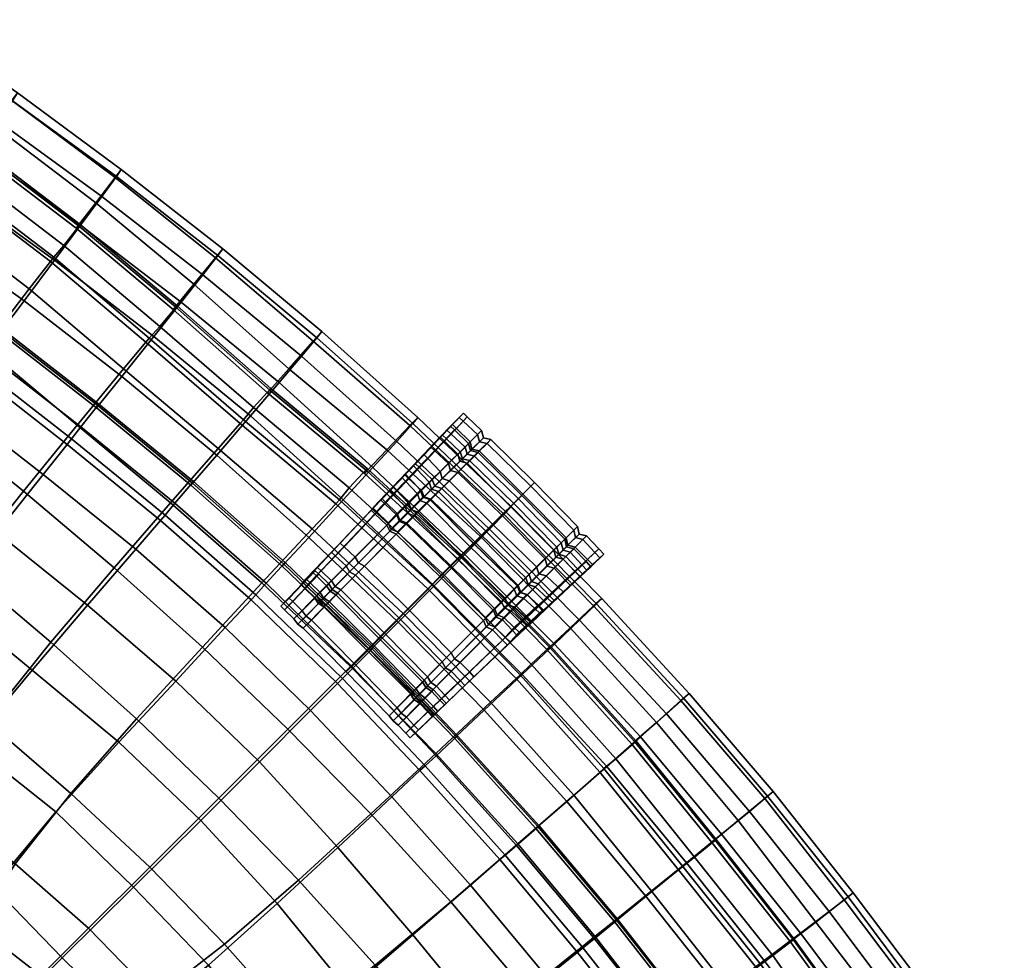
# Model space of a CAD drawing. Header units: centimetres. Extents: x -87 to 87, y -87 to 87.
# Tile 44 of 44: x 51 to 72, y 51 to 72. Entities that reach past the tile are written whole.
import ezdxf

# ---------------------------------------------------------------- set-up
doc = ezdxf.new("R2010")
doc.units = ezdxf.units.CM
doc.layers.add('Layer 01', color=18, linetype='Continuous', true_color=0x000000)

msp = doc.modelspace()

# ---------------------------------------------------------------- meshes
at = {"layer": 'Layer 01'}
mesh = msp.add_polyface(dxfattribs=at)
corners = [(48.146, 72.037, 11.824), (50.481, 70.428, 11.821), (50.356, 70.261, 9.674), (48.034, 71.883, 9.673), (49.958, 69.708, 7.812), (47.653, 71.32, 7.817), (48.034, 71.85, 13.982), (50.369, 70.254, 13.979), (52.656, 68.588, 13.981), (52.763, 68.742, 11.816), (52.626, 68.567, 9.68), (52.199, 68.008, 7.837), (51.204, 66.719, 5.889), (53.302, 64.943, 5.98), (52.811, 64.357, 5.316), (50.736, 66.116, 5.22), (49.592, 69.2, 6.958), (51.817, 67.512, 6.98), (51.77, 67.451, 6.874), (49.547, 69.138, 6.853), (54.557, 66.427, 16.006), (52.332, 68.146, 15.983), (51.868, 67.519, 17.8), (54.08, 65.824, 17.833), (51.292, 66.746, 19.443), (53.478, 65.07, 19.478), (50.622, 65.851, 20.932), (52.774, 64.192, 20.965), (50.058, 69.799, 15.973), (47.74, 71.39, 15.979), (49.06, 68.36, 19.424), (48.416, 67.439, 20.911), (49.612, 69.154, 17.785), (49.008, 68.388, 5.865), (48.567, 67.774, 5.194), (53.953, 65.724, 7.059), (53.902, 65.663, 6.955), (49.746, 64.831, 4.18), (47.623, 66.46, 4.152), (52.253, 63.545, 21.813), (50.129, 65.194, 21.782), (50.094, 65.148, 21.842), (52.217, 63.5, 21.872), (48.583, 63.311, 3.276), (50.609, 61.665, 3.296), (49.267, 59.988, 2.604), (47.273, 61.578, 2.585), (51.795, 63.121, 4.244), (54.33, 61.842, 21.849), (54.293, 61.798, 21.909), (47.953, 66.779, 21.77), (47.921, 66.733, 21.831), (51.042, 62.038, 23.534), (48.97, 63.649, 23.508), (48.001, 62.352, 24.67), (50.021, 60.761, 24.677), (51.571, 62.696, 22.818), (49.477, 64.326, 22.791), (49.613, 69.234, 6.483), (51.854, 67.534, 6.504), (51.498, 67.074, 5.88), (49.274, 68.763, 5.857), (53.99, 65.743, 6.585), (53.609, 65.288, 5.971), (50.149, 65.23, 22.243), (47.979, 66.815, 22.228), (47.621, 66.299, 22.881), (49.767, 64.717, 22.885), (54.35, 61.882, 22.307), (52.269, 63.582, 22.274), (51.869, 63.08, 22.913), (53.939, 61.402, 22.957), (51.277, 66.815, 5.994), (49.078, 68.485, 5.971), (53.379, 65.036, 6.085), (51.667, 62.816, 22.688), (53.727, 61.141, 22.736), (49.569, 64.449, 22.661), (51.667, 62.816, 22.688), (49.569, 64.449, 22.661), (53.727, 61.141, 22.736), (51.667, 62.816, 22.688), (53.628, 61.027, 22.867), (49.078, 68.485, 5.971), (51.277, 66.815, 5.994), (51.277, 66.815, 5.994), (53.379, 65.036, 6.085), (54.361, 66.218, 7.898)]
mesh.append_faces([[corners[k] for k in face] for face in [(0, 1, 2, 3), (3, 2, 4, 5), (6, 7, 1, 0), (7, 8, 9, 1), (1, 9, 10, 2), (2, 10, 11, 4), (12, 13, 14, 15), (16, 17, 18, 19), (20, 21, 22, 23), (23, 22, 24, 25), (25, 24, 26, 27), (8, 7, 28, 21), (7, 6, 29, 28), (24, 30, 31, 26), (22, 32, 30, 24), (21, 28, 32, 22), (33, 12, 15, 34), (17, 35, 36, 18), (34, 15, 37, 38), (39, 40, 41, 42), (43, 44, 45, 46), (37, 47, 44, 43), (15, 14, 47, 37), (48, 39, 42, 49), (40, 50, 51, 41), (52, 53, 54, 55), (56, 57, 53, 52), (58, 59, 60, 61), (59, 62, 63, 60), (64, 65, 66, 67), (68, 69, 70, 71), (67, 70, 69, 64), (19, 18, 59, 58), (72, 73, 61, 60), (18, 36, 62, 59), (74, 72, 60, 63), (41, 51, 65, 64), (49, 42, 69, 68), (75, 76, 71, 70), (77, 75, 70, 67), (42, 41, 64, 69), (78, 79, 57, 56), (80, 81, 56, 82), (83, 84, 12, 33), (85, 86, 13, 12), (26, 31, 50, 40), (27, 26, 40, 39), (11, 87, 35, 17), (4, 11, 17, 16)]])
mesh = msp.add_polyface(dxfattribs=at)
corners = [(53.302, 64.943, 5.98), (55.378, 63.153, 5.989), (54.892, 62.61, 5.29), (52.811, 64.357, 5.316), (55, 66.999, 11.825), (57.172, 65.178, 11.835), (56.982, 64.967, 9.727), (54.837, 66.802, 9.702), (59.288, 63.291, 11.825), (59.111, 63.113, 9.679), (56.45, 64.361, 7.957), (54.361, 66.218, 7.898), (58.601, 62.578, 7.854), (52.656, 68.588, 13.981), (54.887, 66.849, 13.994), (52.763, 68.742, 11.816), (57.062, 65.039, 14.009), (59.176, 63.157, 14.013), (57.48, 61.389, 5.903), (56.964, 60.84, 5.222), (52.626, 68.567, 9.68), (52.199, 68.008, 7.837), (58.822, 62.763, 16.035), (56.725, 64.636, 16.029), (56.235, 64.059, 17.866), (58.3, 62.19, 17.862), (54.557, 66.427, 16.006), (54.08, 65.824, 17.833), (55.606, 63.324, 19.51), (57.646, 61.477, 19.508), (53.478, 65.07, 19.478), (52.332, 68.146, 15.983), (52.774, 64.192, 20.965), (54.866, 62.463, 20.993), (56.885, 60.652, 21.002), (53.844, 61.413, 4.222), (51.795, 63.121, 4.244), (53.953, 65.724, 7.059), (56.031, 63.888, 7.102), (55.979, 63.829, 6.996), (53.902, 65.663, 6.955), (58.166, 62.117, 7), (58.112, 62.06, 6.894), (53.99, 65.743, 6.585), (56.051, 63.928, 6.63), (55.673, 63.505, 5.989), (53.609, 65.288, 5.971), (58.175, 62.165, 6.528), (57.778, 61.744, 5.9), (55.454, 63.239, 6.099), (53.379, 65.036, 6.085), (57.562, 61.476, 6.01), (55.454, 63.239, 6.099), (57.562, 61.476, 6.01), (53.379, 65.036, 6.085), (55.454, 63.239, 6.099), (52.253, 63.545, 21.813), (54.33, 61.842, 21.849), (59.605, 61.927, 18.178), (59.32, 62.192, 18.179), (58.558, 61.39, 19.907), (58.823, 61.142, 19.905), (59.234, 62.272, 18.179), (58.474, 61.469, 19.907), (59.097, 61.956, 6.856), (59.024, 61.879, 6.736), (58.943, 61.963, 6.733), (59.017, 62.04, 6.853), (59.093, 61.952, 6.351), (59.012, 62.035, 6.347), (58.581, 61.422, 5.583), (58.499, 61.503, 5.583), (58.662, 61.69, 6.81), (58.736, 61.764, 6.446), (58.817, 61.68, 6.449), (58.743, 61.606, 6.813), (58.822, 61.688, 6.954), (58.741, 61.773, 6.951), (59.264, 62.15, 7.74), (59.182, 62.235, 7.736), (59.539, 61.864, 7.754), (59.086, 61.414, 6.964), (59.084, 61.948, 17.973), (58.343, 61.169, 19.652), (58.259, 61.248, 19.653), (58.999, 62.028, 17.973), (58.999, 62.028, 17.973), (58.259, 61.248, 19.653), (59.424, 62.469, 7.521), (58.741, 61.773, 6.951), (59.182, 62.235, 7.736), (58.662, 61.69, 6.81), (58.741, 61.773, 6.951), (58.736, 61.764, 6.446), (58.662, 61.69, 6.81), (58.296, 61.304, 5.863), (58.736, 61.764, 6.446)]
mesh.append_faces([[corners[k] for k in face] for face in [(0, 1, 2, 3), (4, 5, 6, 7), (5, 8, 9, 6), (7, 6, 10, 11), (6, 9, 12, 10), (13, 14, 4, 15), (14, 16, 5, 4), (16, 17, 8, 5), (1, 18, 19, 2), (20, 7, 11, 21), (15, 4, 7, 20), (22, 23, 24, 25), (23, 26, 27, 24), (25, 24, 28, 29), (24, 27, 30, 28), (17, 16, 23, 22), (16, 14, 26, 23), (14, 13, 31, 26), (28, 30, 32, 33), (29, 28, 33, 34), (3, 2, 35, 36), (37, 38, 39, 40), (38, 41, 42, 39), (43, 44, 45, 46), (44, 47, 48, 45), (40, 39, 44, 43), (49, 50, 46, 45), (39, 42, 47, 44), (51, 49, 45, 48), (52, 53, 18, 1), (54, 55, 1, 0), (33, 32, 56, 57), (10, 12, 41, 38), (11, 10, 38, 37), (58, 59, 60, 61), (59, 62, 63, 60), (64, 65, 66, 67), (66, 65, 68, 69), (69, 68, 70, 71), (72, 73, 74, 75), (76, 77, 72, 75), (78, 79, 77, 76), (80, 78, 76, 81), (82, 83, 84, 85), (63, 62, 86, 87), (88, 67, 89, 90), (67, 66, 91, 92), (66, 69, 93, 94), (69, 71, 95, 96)]])
mesh = msp.add_polyface(dxfattribs=at)
corners = [(59.111, 63.113, 9.679), (61.168, 61.169, 9.648), (60.666, 60.674, 7.791), (58.601, 62.578, 7.854), (61.23, 61.209, 14.017), (59.176, 63.157, 14.013), (58.822, 62.763, 16.035), (60.865, 60.83, 16.048), (60.865, 60.83, 16.048), (58.3, 62.19, 17.862), (60.324, 60.277, 17.879), (60.221, 60.232, 6.935), (58.166, 62.117, 7), (58.812, 60.726, 19.649), (59.574, 61.489, 17.971), (60.545, 60.549, 17.967), (59.78, 59.784, 19.64), (59.424, 61.541, 17.936), (60.009, 62.124, 16.054), (60.166, 62.079, 16.068), (60.211, 62.328, 9.593), (59.589, 61.712, 7.83), (59.739, 61.659, 7.761), (60.37, 62.284, 9.541), (60.238, 60.252, 6.978), (60.69, 60.701, 7.776), (59.287, 61.209, 6.969), (60.157, 60.171, 6.835), (59.205, 61.129, 6.827), (59.142, 61.267, 7.048), (59.276, 61.207, 6.464), (60.228, 60.25, 6.472), (60.501, 60.526, 6.376), (60.003, 60.032, 5.565), (59.035, 60.975, 5.581), (59.548, 61.483, 6.366), (58.891, 61.033, 5.679), (59.4, 61.537, 6.452), (59.334, 61.463, 6.831), (59.481, 61.408, 6.749), (60.433, 60.45, 6.756), (59.409, 61.537, 6.951), (59.557, 61.482, 6.87), (60.508, 60.525, 6.879), (59.824, 61.949, 7.618), (59.976, 61.899, 7.546), (60.266, 62.383, 16.192), (59.66, 61.779, 18.14), (59.813, 61.729, 18.177), (60.426, 62.34, 16.208), (58.886, 61.003, 19.848), (59.029, 60.944, 19.903), (59.998, 60.002, 19.895), (60.784, 60.79, 18.172), (59.605, 61.927, 18.178), (58.823, 61.142, 19.905), (59.916, 62.819, 16.21), (59.829, 62.9, 16.211), (59.234, 62.272, 18.179), (59.32, 62.192, 18.179), (60.218, 62.537, 16.209), (60.05, 63.131, 9.411), (60.135, 63.048, 9.412), (59.506, 62.384, 7.525), (59.424, 62.469, 7.521), (60.435, 62.755, 9.418), (59.776, 62.104, 7.539), (59.097, 61.956, 6.856), (59.017, 62.04, 6.853), (59.356, 61.687, 6.866), (59.281, 61.612, 6.745), (59.024, 61.879, 6.736), (59.348, 61.688, 6.361), (59.093, 61.952, 6.351), (59.539, 61.864, 7.754), (59.086, 61.414, 6.964), (60.166, 62.485, 9.54), (59.866, 62.778, 9.534), (59.264, 62.15, 7.74), (59.781, 62.862, 9.533), (59.182, 62.235, 7.736), (60.009, 63.097, 11.686), (60.096, 63.015, 11.686), (59.928, 63.008, 13.946), (60.015, 62.926, 13.945), (59.66, 62.553, 16.07), (59.573, 62.634, 16.07), (60.326, 62.639, 13.945), (59.958, 62.276, 16.069), (59.366, 61.686, 17.972), (59.084, 61.948, 17.973), (58.999, 62.028, 17.973), (59.573, 62.634, 16.07), (58.999, 62.028, 17.973), (60.199, 63.289, 14.007), (59.928, 63.008, 13.946), (59.573, 62.634, 16.07), (60.288, 63.383, 11.664), (59.781, 62.862, 9.533), (60.009, 63.097, 11.686), (59.182, 62.235, 7.736), (59.781, 62.862, 9.533)]
mesh.append_faces([[corners[k] for k in face] for face in [(0, 1, 2, 3), (4, 5, 6, 7), (8, 6, 9, 10), (3, 2, 11, 12), (13, 14, 15, 16), (17, 18, 19, 14), (20, 21, 22, 23), (24, 25, 22, 26), (27, 24, 26, 28), (21, 29, 26, 22), (28, 30, 31, 27), (32, 33, 34, 35), (36, 37, 35, 34), (37, 38, 39, 35), (40, 32, 35, 39), (38, 41, 42, 39), (39, 42, 43, 40), (41, 44, 45, 42), (46, 47, 48, 49), (47, 50, 51, 48), (52, 53, 48, 51), (54, 55, 50, 47), (56, 57, 58, 59), (60, 56, 59, 54), (60, 54, 47, 46), (61, 62, 63, 64), (62, 65, 66, 63), (63, 67, 68, 64), (66, 69, 67, 63), (69, 66, 44, 41), (70, 69, 41, 38), (69, 70, 71, 67), (71, 70, 72, 73), (72, 70, 38, 37), (74, 75, 29, 21), (76, 74, 21, 20), (77, 78, 74, 76), (79, 80, 78, 77), (81, 79, 77, 82), (83, 81, 82, 84), (84, 85, 86, 83), (87, 88, 85, 84), (88, 89, 90, 85), (89, 88, 18, 17), (85, 90, 91, 86), (58, 57, 92, 93), (57, 94, 95, 96), (97, 61, 98, 99), (61, 64, 100, 101)]])
mesh = msp.add_polyface(dxfattribs=at)
corners = [(59.176, 63.157, 14.013), (61.23, 61.209, 14.017), (61.337, 61.328, 11.815), (59.288, 63.291, 11.825), (61.168, 61.169, 9.648), (59.111, 63.113, 9.679), (59.574, 61.489, 17.971), (60.166, 62.079, 16.068), (61.135, 61.138, 16.063), (60.545, 60.549, 17.967), (61.498, 61.498, 13.938), (62.441, 60.533, 13.944), (62.085, 60.178, 16.073), (61.575, 61.575, 11.683), (62.519, 60.61, 11.686), (60.533, 62.441, 13.944), (60.611, 62.521, 11.685), (60.009, 62.124, 16.054), (60.372, 62.482, 13.953), (60.449, 62.561, 11.717), (60.211, 62.328, 9.593), (60.37, 62.284, 9.541), (61.325, 61.329, 9.54), (59.739, 61.659, 7.761), (60.69, 60.701, 7.776), (62.28, 60.374, 9.539), (62.549, 60.644, 9.418), (61.899, 60.004, 7.533), (60.927, 60.941, 7.563), (61.594, 61.599, 9.419), (59.557, 61.482, 6.87), (59.976, 61.899, 7.546), (60.508, 60.525, 6.879), (60.639, 62.553, 9.419), (59.824, 61.949, 7.618), (60.477, 62.594, 9.473), (60.728, 62.84, 11.694), (60.893, 62.803, 11.663), (61.857, 61.857, 11.661), (60.646, 62.755, 14.012), (60.809, 62.717, 14.005), (61.775, 61.775, 13.999), (62.717, 60.809, 14.005), (62.801, 60.891, 11.663), (62.755, 60.646, 14.012), (62.839, 60.726, 11.694), (62.59, 60.482, 9.471), (62.389, 60.281, 16.197), (62.345, 60.44, 16.212), (61.398, 61.398, 16.203), (61.736, 59.833, 18.183), (60.784, 60.79, 18.172), (60.426, 62.34, 16.208), (59.813, 61.729, 18.177), (60.266, 62.383, 16.192), (60.287, 63.207, 14.007), (60.199, 63.289, 14.007), (59.829, 62.9, 16.211), (59.916, 62.819, 16.21), (60.602, 62.915, 14.006), (60.218, 62.537, 16.209), (60.687, 63.002, 11.663), (60.374, 63.3, 11.664), (60.435, 62.755, 9.418), (60.135, 63.048, 9.412), (60.288, 63.383, 11.664), (60.05, 63.131, 9.411), (59.776, 62.104, 7.539), (60.096, 63.015, 11.686), (59.866, 62.778, 9.534), (60.166, 62.485, 9.54), (60.405, 62.72, 11.686), (60.015, 62.926, 13.945), (60.326, 62.639, 13.945), (59.958, 62.276, 16.069), (60.009, 63.097, 11.686), (59.928, 63.008, 13.946), (63, 60.685, 11.663), (62.751, 60.44, 9.416), (62.915, 60.602, 14.006)]
mesh.append_faces([[corners[k] for k in face] for face in [(0, 1, 2, 3), (3, 2, 4, 5), (6, 7, 8, 9), (8, 10, 11, 12), (10, 13, 14, 11), (7, 15, 10, 8), (15, 16, 13, 10), (17, 18, 15, 7), (18, 19, 16, 15), (19, 20, 21, 16), (16, 21, 22, 13), (21, 23, 24, 22), (13, 22, 25, 14), (26, 27, 28, 29), (30, 31, 28, 32), (29, 28, 31, 33), (34, 35, 33, 31), (35, 36, 37, 33), (38, 29, 33, 37), (36, 39, 40, 37), (41, 38, 37, 40), (42, 43, 38, 41), (43, 26, 29, 38), (44, 45, 43, 42), (45, 46, 26, 43), (47, 44, 42, 48), (48, 42, 41, 49), (50, 48, 49, 51), (51, 49, 52, 53), (49, 41, 40, 52), (39, 54, 52, 40), (55, 56, 57, 58), (59, 55, 58, 60), (59, 60, 54, 39), (61, 59, 39, 36), (55, 59, 61, 62), (63, 61, 36, 35), (62, 61, 63, 64), (65, 62, 64, 66), (56, 55, 62, 65), (67, 63, 35, 34), (68, 69, 70, 71), (71, 70, 20, 19), (72, 68, 71, 73), (74, 73, 18, 17), (73, 71, 19, 18), (56, 65, 75, 76), (77, 78, 46, 45), (79, 77, 45, 44)]])
mesh = msp.add_polyface(dxfattribs=at)
corners = [(54.892, 62.61, 5.29), (56.964, 60.84, 5.222), (55.853, 59.649, 4.192), (53.844, 61.413, 4.222), (51.795, 63.121, 4.244), (52.605, 59.984, 3.301), (50.609, 61.665, 3.296), (54.546, 58.24, 3.319), (58.967, 58.978, 5.18), (57.802, 57.81, 4.176), (51.213, 58.351, 2.635), (49.267, 59.988, 2.604), (56.34, 60.061, 21.871), (54.33, 61.842, 21.849), (54.293, 61.798, 21.909), (56.301, 60.02, 21.931), (53.085, 60.396, 23.592), (51.042, 62.038, 23.534), (50.021, 60.761, 24.677), (52.02, 59.158, 24.739), (55.617, 59.28, 22.903), (53.628, 61.027, 22.867), (55.051, 58.668, 23.641), (51.571, 62.696, 22.818), (48.877, 59.317, 25.747), (50.803, 57.733, 25.762), (58.278, 58.206, 21.873), (58.237, 58.165, 21.933), (56.367, 60.099, 22.327), (54.35, 61.882, 22.307), (53.939, 61.402, 22.957), (55.948, 59.642, 22.988), (58.31, 58.232, 22.332), (57.867, 57.784, 22.982), (53.727, 61.141, 22.736), (55.72, 59.391, 22.769), (58.237, 58.165, 21.933), (58.31, 58.232, 22.332), (55.72, 59.391, 22.769), (53.727, 61.141, 22.736), (56.885, 60.652, 21.002), (54.866, 62.463, 20.993), (57.078, 59.992, 22.031), (57.159, 59.914, 22.029), (57.663, 60.446, 21.414), (57.581, 60.525, 21.416), (57.385, 60.326, 21.126), (56.826, 59.737, 21.862), (56.974, 59.882, 22.155), (57.055, 59.804, 22.153), (56.711, 59.614, 22.01), (56.711, 59.614, 22.01), (56.826, 59.737, 21.862), (56.908, 59.658, 21.859), (56.792, 59.536, 22.007), (56.826, 59.737, 21.862), (57.385, 60.326, 21.126), (57.467, 60.248, 21.124), (57.132, 59.445, 21.855), (57.013, 59.325, 22.002), (57.707, 60.023, 21.121), (57.213, 59.323, 21.775), (57.095, 59.204, 21.921), (57.06, 59.364, 22.431), (56.842, 59.575, 22.437), (57.142, 59.244, 22.346), (57.217, 59.124, 21.997), (57.264, 59.163, 22.427), (57.337, 59.245, 21.85), (57.405, 59.504, 22.491), (56.827, 58.919, 23.234), (56.945, 58.834, 23.323), (57.53, 59.426, 22.573), (56.647, 58.744, 22.93), (56.763, 58.657, 23.016), (56.56, 58.86, 23.022), (57.326, 59.627, 22.577), (56.742, 59.037, 23.329), (57.106, 59.841, 22.582), (56.537, 59.239, 23.336), (56.356, 59.061, 23.029), (56.56, 58.86, 23.022), (57.025, 59.919, 22.584), (56.457, 59.317, 23.339), (56.276, 59.139, 23.032), (57.279, 59.589, 22.147), (57.386, 59.697, 22.024), (57.358, 59.466, 22.065), (57.465, 59.573, 21.942), (56.762, 59.653, 22.439), (56.276, 59.139, 23.032), (56.356, 59.061, 23.029), (56.276, 59.139, 23.032), (56.762, 59.653, 22.439), (56.762, 59.653, 22.439), (56.711, 59.614, 22.01), (56.356, 59.061, 23.029)]
mesh.append_faces([[corners[k] for k in face] for face in [(0, 1, 2, 3), (4, 3, 5, 6), (3, 2, 7, 5), (1, 8, 9, 2), (6, 5, 10, 11), (12, 13, 14, 15), (16, 17, 18, 19), (20, 21, 16, 22), (21, 23, 17, 16), (19, 18, 24, 25), (26, 12, 15, 27), (28, 29, 30, 31), (32, 28, 31, 33), (15, 14, 29, 28), (34, 35, 31, 30), (36, 15, 28, 37), (38, 39, 21, 20), (40, 41, 13, 12), (42, 43, 44, 45), (42, 45, 46, 47), (48, 49, 43, 42), (48, 42, 47, 50), (51, 52, 53, 54), (55, 56, 57, 53), (54, 53, 58, 59), (53, 57, 60, 58), (59, 58, 61, 62), (59, 63, 64, 54), (63, 59, 62, 65), (65, 62, 66, 67), (62, 61, 68, 66), (69, 70, 71, 72), (73, 65, 67, 74), (75, 63, 65, 73), (76, 77, 70, 69), (76, 78, 79, 77), (77, 79, 80, 81), (78, 82, 83, 79), (79, 83, 84, 80), (49, 48, 82, 78), (85, 49, 78, 76), (49, 85, 86, 43), (85, 76, 69, 87), (86, 85, 87, 88), (83, 82, 89, 90), (82, 48, 50, 89), (64, 91, 92, 93), (54, 64, 94, 95), (63, 75, 96, 64)]])
mesh = msp.add_polyface(dxfattribs=at)
corners = [(58.166, 62.117, 7), (60.221, 60.232, 6.935), (60.166, 60.177, 6.829), (58.112, 62.06, 6.894), (59.645, 59.587, 19.523), (57.646, 61.477, 19.508), (56.885, 60.652, 21.002), (58.857, 58.79, 21.014), (60.324, 60.277, 17.879), (58.3, 62.19, 17.862), (59.645, 59.587, 19.523), (57.48, 61.389, 5.903), (59.509, 59.521, 5.846), (58.967, 58.978, 5.18), (56.964, 60.84, 5.222), (58.175, 62.165, 6.528), (60.24, 60.269, 6.459), (59.826, 59.857, 5.838), (57.778, 61.744, 5.9), (59.595, 59.606, 5.951), (57.562, 61.476, 6.01), (57.562, 61.476, 6.01), (59.595, 59.606, 5.951), (58.857, 58.79, 21.014), (56.34, 60.061, 21.871), (58.278, 58.206, 21.873), (58.558, 61.39, 19.907), (58.474, 61.469, 19.907), (57.581, 60.525, 21.416), (57.663, 60.446, 21.414), (58.259, 61.248, 19.653), (57.385, 60.326, 21.126), (57.132, 59.445, 21.855), (57.707, 60.023, 21.121), (57.782, 59.896, 21.05), (57.213, 59.323, 21.775), (57.913, 59.824, 21.118), (58.812, 60.726, 19.649), (59.78, 59.784, 19.64), (58.879, 58.879, 21.103), (57.337, 59.245, 21.85), (58.298, 58.298, 21.827), (58.67, 60.787, 19.596), (59.424, 61.541, 17.936), (59.574, 61.489, 17.971), (59.142, 61.267, 7.048), (59.061, 61.187, 6.908), (59.205, 61.129, 6.827), (59.287, 61.209, 6.969), (59.131, 61.264, 6.548), (59.276, 61.207, 6.464), (58.694, 60.831, 5.955), (58.836, 60.771, 5.86), (58.694, 60.831, 5.955), (58.891, 61.033, 5.679), (59.035, 60.975, 5.581), (58.836, 60.771, 5.86), (58.886, 61.003, 19.848), (57.978, 60.09, 21.337), (58.111, 60.02, 21.408), (59.029, 60.944, 19.903), (59.076, 59.076, 21.394), (59.998, 60.002, 19.895), (58.553, 58.549, 21.998), (57.591, 59.497, 22.019), (58.435, 58.431, 22.124), (57.483, 59.388, 22.142), (57.465, 59.573, 21.942), (57.358, 59.466, 22.065), (57.405, 59.504, 22.491), (57.53, 59.426, 22.573), (57.159, 59.914, 22.029), (57.386, 59.697, 22.024), (57.905, 60.219, 21.411), (58.823, 61.142, 19.905), (59.093, 61.952, 6.351), (59.348, 61.688, 6.361), (58.831, 61.175, 5.583), (58.581, 61.422, 5.583), (58.499, 61.503, 5.583), (58.378, 61.223, 5.863), (58.296, 61.304, 5.863), (58.632, 60.972, 5.862), (59.4, 61.537, 6.452), (58.694, 60.831, 5.955), (58.817, 61.68, 6.449), (58.378, 61.223, 5.863), (58.632, 60.972, 5.862), (59.076, 61.411, 6.459), (58.632, 60.972, 5.862), (59.005, 61.333, 6.823), (58.743, 61.606, 6.813), (58.736, 61.764, 6.446), (58.296, 61.304, 5.863), (58.378, 61.223, 5.863), (59.086, 61.414, 6.964), (58.822, 61.688, 6.954), (59.366, 61.686, 17.972), (58.605, 60.924, 19.651), (58.343, 61.169, 19.652), (59.084, 61.948, 17.973), (57.467, 60.248, 21.124), (57.385, 60.326, 21.126), (58.259, 61.248, 19.653)]
mesh.append_faces([[corners[k] for k in face] for face in [(0, 1, 2, 3), (4, 5, 6, 7), (8, 9, 5, 10), (11, 12, 13, 14), (15, 16, 17, 18), (3, 2, 16, 15), (19, 20, 18, 17), (21, 22, 12, 11), (23, 6, 24, 25), (26, 27, 28, 29), (28, 27, 30, 31), (32, 33, 34, 35), (36, 37, 38, 39), (40, 36, 39, 41), (34, 42, 37, 36), (35, 34, 36, 40), (42, 43, 44, 37), (45, 46, 47, 48), (46, 49, 50, 47), (49, 51, 52, 50), (53, 54, 55, 56), (57, 58, 59, 60), (61, 62, 60, 59), (63, 61, 59, 64), (65, 63, 64, 66), (58, 67, 64, 59), (67, 68, 66, 64), (68, 69, 70, 66), (71, 72, 73, 29), (73, 72, 67, 58), (74, 26, 29, 73), (74, 73, 58, 57), (75, 76, 77, 78), (79, 78, 80, 81), (78, 77, 82, 80), (77, 76, 83, 54), (82, 77, 54, 84), (85, 86, 87, 88), (88, 89, 51, 49), (90, 88, 49, 46), (91, 85, 88, 90), (92, 93, 94, 85), (95, 96, 91, 90), (95, 90, 46, 45), (97, 98, 99, 100), (98, 97, 43, 42), (99, 101, 102, 103), (98, 33, 101, 99), (33, 98, 42, 34)]])
mesh = msp.add_polyface(dxfattribs=at)
corners = [(62.846, 58.833, 16.067), (60.865, 60.83, 16.048), (60.324, 60.277, 17.879), (62.29, 58.304, 17.901), (59.645, 59.587, 19.523), (61.58, 57.633, 19.536), (60.221, 60.232, 6.935), (62.182, 58.237, 6.914), (62.126, 58.184, 6.809), (60.166, 60.177, 6.829), (60.24, 60.269, 6.459), (62.209, 58.263, 6.437), (61.783, 57.863, 5.816), (59.826, 59.857, 5.838), (60.166, 60.177, 6.829), (60.24, 60.269, 6.459), (60.666, 60.674, 7.791), (62.639, 58.666, 7.769), (60.221, 60.232, 6.935), (59.78, 59.784, 19.64), (60.545, 60.549, 17.967), (61.497, 59.592, 17.977), (60.731, 58.825, 19.645), (61.135, 61.138, 16.063), (62.085, 60.178, 16.073), (61.551, 59.443, 17.943), (60.793, 58.685, 19.592), (62.131, 60.022, 16.059), (61.325, 61.329, 9.54), (60.69, 60.701, 7.776), (61.661, 59.764, 7.746), (62.28, 60.374, 9.539), (61.27, 59.172, 7.024), (61.715, 59.615, 7.813), (61.211, 59.316, 6.947), (60.238, 60.252, 6.978), (61.191, 59.093, 6.882), (61.131, 59.236, 6.804), (60.157, 60.171, 6.835), (59.276, 61.207, 6.464), (58.836, 60.771, 5.86), (59.803, 59.827, 5.843), (60.228, 60.25, 6.472), (60.77, 58.884, 5.825), (61.201, 59.313, 6.44), (60.833, 58.744, 5.916), (61.26, 59.17, 6.522), (60.971, 59.09, 5.548), (60.77, 58.884, 5.825), (59.803, 59.827, 5.843), (60.003, 60.032, 5.565), (61.53, 59.444, 6.429), (61.031, 58.948, 5.642), (61.474, 59.59, 6.346), (60.501, 60.526, 6.376), (59.803, 59.827, 5.843), (58.836, 60.771, 5.86), (59.035, 60.975, 5.581), (61.406, 59.514, 6.725), (60.433, 60.45, 6.756), (60.508, 60.525, 6.879), (61.481, 59.589, 6.848), (61.463, 59.369, 6.804), (61.537, 59.442, 6.926), (61.95, 59.853, 7.603), (61.899, 60.004, 7.533), (60.927, 60.941, 7.563), (60.021, 58.11, 21.388), (60.948, 59.043, 19.9), (59.998, 60.002, 19.895), (59.076, 59.076, 21.394), (61.736, 59.833, 18.183), (60.784, 60.79, 18.172), (61.007, 58.9, 19.844), (61.787, 59.681, 18.146), (61.697, 59.387, 17.98), (60.931, 58.62, 19.646), (61.676, 58.88, 6.923), (62.136, 59.317, 7.719), (61.869, 59.567, 7.736), (61.419, 59.119, 6.938), (61.339, 59.039, 6.795), (61.593, 58.801, 6.78), (61.409, 59.116, 6.43), (61.657, 58.885, 6.415), (61.682, 59.393, 6.336), (61.926, 59.165, 6.322), (61.407, 58.669, 5.535), (61.177, 58.891, 5.543), (61.614, 59.318, 6.716), (61.864, 59.085, 6.702), (61.689, 59.392, 6.839), (61.941, 59.158, 6.824), (62.107, 59.807, 7.523), (62.179, 59.374, 18.187), (61.936, 59.628, 18.185), (61.148, 58.837, 19.901), (61.371, 58.603, 19.902)]
mesh.append_faces([[corners[k] for k in face] for face in [(0, 1, 2, 3), (3, 2, 4, 5), (6, 7, 8, 9), (10, 11, 12, 13), (14, 8, 11, 15), (16, 17, 7, 18), (19, 20, 21, 22), (20, 23, 24, 21), (25, 26, 22, 21), (27, 25, 21, 24), (28, 29, 30, 31), (32, 33, 30, 34), (34, 30, 29, 35), (36, 32, 34, 37), (37, 34, 35, 38), (39, 40, 41, 42), (42, 41, 43, 44), (38, 42, 44, 37), (45, 46, 44, 43), (46, 36, 37, 44), (47, 48, 49, 50), (51, 52, 47, 53), (53, 47, 50, 54), (50, 55, 56, 57), (58, 53, 54, 59), (59, 60, 61, 58), (62, 51, 53, 58), (63, 62, 58, 61), (64, 63, 61, 65), (60, 66, 65, 61), (67, 68, 69, 70), (68, 71, 72, 69), (73, 74, 71, 68), (75, 76, 26, 25), (77, 78, 79, 80), (80, 79, 33, 32), (81, 80, 32, 36), (82, 77, 80, 81), (81, 83, 84, 82), (83, 81, 36, 46), (85, 86, 87, 88), (85, 88, 52, 51), (89, 85, 51, 62), (89, 90, 86, 85), (90, 89, 91, 92), (93, 91, 63, 64), (91, 89, 62, 63), (94, 95, 96, 97), (96, 95, 74, 73)]])
mesh = msp.add_polyface(dxfattribs=at)
corners = [(61.23, 61.209, 14.017), (63.216, 59.19, 14.027), (63.332, 59.308, 11.816), (61.337, 61.328, 11.815), (61.168, 61.169, 9.648), (63.154, 59.147, 9.637), (62.639, 58.666, 7.769), (60.666, 60.674, 7.791), (61.337, 61.328, 11.815), (61.168, 61.169, 9.648), (61.23, 61.209, 14.017), (60.865, 60.83, 16.048), (62.846, 58.833, 16.067), (62.482, 60.372, 13.953), (62.131, 60.022, 16.059), (62.085, 60.178, 16.073), (62.441, 60.533, 13.944), (62.56, 60.447, 11.717), (62.519, 60.61, 11.686), (62.324, 60.215, 9.59), (62.28, 60.374, 9.539), (61.715, 59.615, 7.813), (61.661, 59.764, 7.746), (62.59, 60.482, 9.471), (61.95, 59.853, 7.603), (61.899, 60.004, 7.533), (62.549, 60.644, 9.418), (61.787, 59.681, 18.146), (62.389, 60.281, 16.197), (62.345, 60.44, 16.212), (61.736, 59.833, 18.183), (62.644, 59.592, 16.079), (62.043, 59.025, 17.983), (61.937, 59.136, 17.982), (62.538, 59.705, 16.078), (61.697, 59.387, 17.98), (62.284, 59.972, 16.075), (63.008, 59.93, 13.948), (62.902, 60.044, 13.947), (62.639, 60.326, 13.945), (61.551, 59.443, 17.943), (62.718, 60.403, 11.686), (62.987, 60.121, 11.686), (62.481, 60.17, 9.536), (62.75, 59.896, 9.531), (63.094, 60.007, 11.686), (62.859, 59.784, 9.529), (62.136, 59.317, 7.719), (62.248, 59.211, 7.712), (61.869, 59.567, 7.736), (61.788, 58.775, 6.916), (61.676, 58.88, 6.923), (61.864, 59.085, 6.702), (61.976, 58.981, 6.695), (62.037, 59.062, 6.315), (61.926, 59.165, 6.322), (61.941, 59.158, 6.824), (62.053, 59.054, 6.818), (62.368, 59.562, 7.507), (62.481, 59.457, 7.5), (61.689, 59.392, 6.839), (62.107, 59.807, 7.523), (62.751, 60.44, 9.416), (63.019, 60.166, 9.41), (63, 60.685, 11.663), (63.272, 60.399, 11.664), (63.38, 60.285, 11.664), (63.128, 60.055, 9.408), (63.182, 60.316, 14.007), (63.289, 60.202, 14.008), (62.915, 60.602, 14.006), (62.802, 59.962, 16.217), (62.909, 59.849, 16.218), (62.544, 60.234, 16.214), (62.755, 60.646, 14.012), (61.936, 59.628, 18.185), (62.179, 59.374, 18.187), (62.285, 59.262, 18.188), (62.043, 59.025, 17.983), (62.644, 59.592, 16.079), (62.644, 59.592, 16.079), (63.008, 59.93, 13.948), (63.008, 59.93, 13.948), (63.094, 60.007, 11.686), (63.094, 60.007, 11.686), (62.859, 59.784, 9.529), (62.859, 59.784, 9.529), (62.248, 59.211, 7.712), (62.248, 59.211, 7.712), (61.788, 58.775, 6.916)]
mesh.append_faces([[corners[k] for k in face] for face in [(0, 1, 2, 3), (4, 5, 6, 7), (8, 2, 5, 9), (1, 10, 11, 12), (13, 14, 15, 16), (17, 13, 16, 18), (19, 17, 18, 20), (21, 19, 20, 22), (23, 24, 25, 26), (27, 28, 29, 30), (31, 32, 33, 34), (34, 33, 35, 36), (37, 31, 34, 38), (38, 34, 36, 39), (36, 35, 40, 14), (39, 36, 14, 13), (41, 39, 13, 17), (39, 41, 42, 38), (43, 41, 17, 19), (41, 43, 44, 42), (38, 42, 45, 37), (42, 44, 46, 45), (44, 47, 48, 46), (43, 49, 47, 44), (50, 48, 47, 51), (49, 43, 19, 21), (52, 53, 54, 55), (53, 52, 56, 57), (57, 56, 58, 59), (56, 60, 61, 58), (62, 61, 24, 23), (62, 63, 58, 61), (64, 65, 63, 62), (65, 66, 67, 63), (63, 67, 59, 58), (68, 69, 66, 65), (70, 68, 65, 64), (69, 68, 71, 72), (68, 70, 73, 71), (73, 70, 74, 28), (71, 73, 75, 76), (75, 73, 28, 27), (72, 71, 76, 77), (72, 77, 78, 79), (69, 72, 80, 81), (66, 69, 82, 83), (67, 66, 84, 85), (59, 67, 86, 87), (57, 59, 88, 89)]])
mesh = msp.add_polyface(dxfattribs=at)
corners = [(55.853, 59.649, 4.192), (57.802, 57.81, 4.176), (56.43, 56.436, 3.327), (54.546, 58.24, 3.319), (54.912, 54.92, 2.699), (53.097, 56.661, 2.674), (52.605, 59.984, 3.301), (51.213, 58.351, 2.635), (55.051, 58.668, 23.641), (53.085, 60.396, 23.592), (52.02, 59.158, 24.739), (53.959, 57.49, 24.834), (57.519, 57.442, 22.894), (55.617, 59.28, 22.903), (56.927, 56.845, 23.628), (50.803, 57.733, 25.762), (52.712, 56.145, 25.923), (55.804, 55.717, 24.831), (54.512, 54.428, 25.908), (60.133, 56.273, 21.846), (58.278, 58.206, 21.873), (58.237, 58.165, 21.933), (60.09, 56.233, 21.905), (59.68, 55.897, 4.165), (58.251, 54.569, 3.325), (59.333, 55.525, 22.846), (58.711, 54.943, 23.565), (49.267, 59.988, 2.604), (49.81, 56.602, 2.261), (47.884, 58.158, 2.217), (51.651, 55.022, 2.304), (49.445, 56.105, 26.635), (51.32, 54.619, 26.874), (48.877, 59.317, 25.747), (47.615, 57.694, 26.776), (58.31, 58.232, 22.332), (60.163, 56.29, 22.31), (57.627, 57.55, 22.761), (59.445, 55.63, 22.716), (59.691, 55.849, 22.944), (57.867, 57.784, 22.982), (55.72, 59.391, 22.769), (57.627, 57.55, 22.761), (57.867, 57.784, 22.982), (55.948, 59.642, 22.988), (59.445, 55.63, 22.716), (57.627, 57.55, 22.761), (57.627, 57.55, 22.761), (55.72, 59.391, 22.769), (58.169, 58.167, 21.977), (58.215, 58.204, 22.409), (57.264, 59.163, 22.427), (57.217, 59.124, 21.997), (57.337, 59.245, 21.85), (58.298, 58.298, 21.827), (59.123, 57.21, 21.958), (59.165, 57.245, 22.392), (59.244, 57.332, 21.813), (59.202, 57.088, 21.878), (59.245, 57.122, 22.308), (59.322, 57.208, 21.735), (58.879, 58.879, 21.103), (59.825, 57.916, 21.096), (59.388, 57.474, 22.106), (59.497, 57.583, 21.985), (58.553, 58.549, 21.998), (58.435, 58.431, 22.124), (57.483, 59.388, 22.142), (57.53, 59.426, 22.573), (58.48, 58.466, 22.557), (56.945, 58.834, 23.323), (57.89, 57.87, 23.3), (58.835, 56.905, 23.277), (59.43, 57.507, 22.542), (58.918, 56.786, 23.182), (59.507, 57.381, 22.456), (58.741, 56.614, 22.876), (58.656, 56.731, 22.967), (57.709, 57.694, 22.991), (58.741, 56.614, 22.876), (58.656, 56.731, 22.967), (58.656, 56.731, 22.967), (57.709, 57.694, 22.991), (57.709, 57.694, 22.991), (56.763, 58.657, 23.016), (56.763, 58.657, 23.016), (56.827, 58.919, 23.234), (56.647, 58.744, 22.93), (56.763, 58.657, 23.016), (56.742, 59.037, 23.329), (56.56, 58.86, 23.022), (56.647, 58.744, 22.93), (59.365, 57.04, 22.389), (58.855, 56.525, 22.962), (58.741, 56.614, 22.876), (58.855, 56.525, 22.962), (59.034, 56.699, 23.273), (59.322, 57.005, 21.955), (59.544, 56.851, 22.387), (59.021, 56.349, 22.959), (59.301, 56.416, 23.268), (59.202, 56.521, 23.27), (59.021, 56.349, 22.959), (59.121, 56.244, 22.958), (58.855, 56.525, 22.962), (59.021, 56.349, 22.959), (59.63, 57.301, 22.539)]
mesh.append_faces([[corners[k] for k in face] for face in [(0, 1, 2, 3), (3, 2, 4, 5), (6, 3, 5, 7), (8, 9, 10, 11), (12, 13, 8, 14), (11, 10, 15, 16), (17, 11, 16, 18), (14, 8, 11, 17), (19, 20, 21, 22), (1, 23, 24, 2), (25, 12, 14, 26), (27, 7, 28, 29), (7, 5, 30, 28), (16, 15, 31, 32), (15, 33, 34, 31), (22, 21, 35, 36), (37, 38, 39, 40), (40, 39, 36, 35), (41, 42, 43, 44), (45, 46, 12, 25), (47, 48, 13, 12), (49, 50, 51, 52), (52, 53, 54, 49), (55, 56, 50, 49), (49, 54, 57, 55), (58, 59, 56, 55), (60, 58, 55, 57), (54, 61, 62, 57), (63, 64, 65, 66), (67, 68, 69, 66), (68, 70, 71, 69), (69, 71, 72, 73), (66, 69, 73, 63), (74, 75, 73, 72), (76, 74, 72, 77), (71, 78, 77, 72), (59, 79, 80, 56), (56, 81, 82, 50), (50, 83, 84, 51), (70, 85, 78, 71), (86, 87, 88, 70), (89, 90, 91, 86), (92, 93, 94, 59), (95, 96, 74, 76), (97, 92, 59, 58), (93, 92, 98, 99), (100, 101, 102, 103), (101, 96, 104, 105), (96, 106, 75, 74)]])
mesh = msp.add_polyface(dxfattribs=at)
corners = [(59.509, 59.521, 5.846), (61.448, 57.549, 5.827), (60.889, 57.026, 5.165), (58.967, 58.978, 5.18), (61.58, 57.633, 19.536), (59.645, 59.587, 19.523), (58.857, 58.79, 21.014), (60.747, 56.849, 21.005), (59.68, 55.897, 4.165), (57.802, 57.81, 4.176), (61.536, 57.631, 5.932), (59.595, 59.606, 5.951), (59.826, 59.857, 5.838), (61.783, 57.863, 5.816), (59.595, 59.606, 5.951), (61.536, 57.631, 5.932), (58.278, 58.206, 21.873), (60.133, 56.273, 21.846), (59.896, 57.785, 21.026), (59.322, 57.208, 21.735), (59.244, 57.332, 21.813), (59.825, 57.916, 21.096), (60.793, 58.685, 19.592), (60.731, 58.825, 19.645), (58.879, 58.879, 21.103), (59.78, 59.784, 19.64), (61.031, 58.948, 5.642), (60.833, 58.744, 5.916), (60.77, 58.884, 5.825), (60.971, 59.09, 5.548), (60.09, 57.978, 21.315), (61.007, 58.9, 19.844), (60.948, 59.043, 19.9), (60.021, 58.11, 21.388), (59.573, 57.457, 21.905), (59.497, 57.583, 21.985), (59.076, 59.076, 21.394), (58.553, 58.549, 21.998), (59.465, 57.348, 22.025), (59.388, 57.474, 22.106), (59.507, 57.381, 22.456), (59.43, 57.507, 22.542), (59.505, 56.812, 21.951), (59.544, 56.851, 22.387), (59.365, 57.04, 22.389), (59.322, 57.005, 21.955), (59.021, 56.349, 22.959), (59.645, 56.745, 22.386), (59.121, 56.244, 22.958), (59.606, 56.706, 21.95), (59.628, 56.93, 21.808), (59.729, 56.824, 21.806), (59.443, 57.126, 21.811), (60.222, 57.499, 21.093), (60.324, 57.391, 21.092), (60.023, 57.71, 21.095), (59.202, 57.088, 21.878), (61.152, 58.389, 19.647), (60.931, 58.62, 19.646), (61.256, 58.279, 19.646), (61.177, 58.891, 5.543), (61.407, 58.669, 5.535), (61.21, 58.459, 5.811), (60.976, 58.685, 5.819), (60.976, 58.685, 5.819), (61.409, 59.116, 6.43), (61.26, 59.17, 6.522), (60.833, 58.744, 5.916), (60.976, 58.685, 5.819), (60.833, 58.744, 5.916), (61.475, 58.494, 19.902), (61.371, 58.603, 19.902), (60.42, 57.692, 21.385), (60.522, 57.584, 21.385), (61.148, 58.837, 19.901), (60.22, 57.904, 21.387), (59.884, 57.179, 21.98), (59.986, 57.072, 21.979), (59.696, 57.377, 21.983), (59.588, 57.268, 22.103), (59.773, 57.073, 22.1), (59.63, 57.301, 22.539), (59.811, 57.11, 22.537), (59.875, 56.966, 22.099), (59.913, 57.003, 22.536), (59.202, 56.521, 23.27), (59.301, 56.416, 23.268), (59.034, 56.699, 23.273), (59.121, 56.244, 22.958), (59.645, 56.745, 22.386), (59.645, 56.745, 22.386), (59.606, 56.706, 21.95), (59.606, 56.706, 21.95), (59.729, 56.824, 21.806), (59.729, 56.824, 21.806), (60.324, 57.391, 21.092), (60.324, 57.391, 21.092), (61.256, 58.279, 19.646)]
mesh.append_faces([[corners[k] for k in face] for face in [(0, 1, 2, 3), (4, 5, 6, 7), (3, 2, 8, 9), (10, 11, 12, 13), (14, 15, 1, 0), (7, 6, 16, 17), (18, 19, 20, 21), (22, 18, 21, 23), (24, 25, 23, 21), (26, 27, 28, 29), (30, 31, 32, 33), (34, 30, 33, 35), (35, 33, 36, 37), (38, 34, 35, 39), (40, 38, 39, 41), (42, 43, 44, 45), (46, 43, 47, 48), (49, 47, 43, 42), (50, 51, 49, 42), (52, 50, 42, 45), (53, 54, 51, 50), (55, 53, 50, 52), (55, 52, 19, 18), (52, 45, 56, 19), (57, 53, 55, 58), (58, 55, 18, 22), (59, 54, 53, 57), (60, 61, 62, 63), (64, 65, 66, 67), (60, 68, 69, 26), (70, 71, 72, 73), (71, 74, 75, 72), (72, 76, 77, 73), (75, 78, 76, 72), (75, 74, 31, 30), (78, 75, 30, 34), (79, 78, 34, 38), (78, 79, 80, 76), (80, 79, 81, 82), (81, 79, 38, 40), (76, 80, 83, 77), (83, 80, 82, 84), (85, 86, 84, 82), (87, 85, 82, 81), (84, 86, 88, 89), (83, 84, 90, 91), (77, 83, 92, 93), (73, 77, 94, 95), (70, 73, 96, 97)]])
mesh = msp.add_polyface(dxfattribs=at)
corners = [(61.448, 57.549, 5.827), (63.291, 55.489, 5.85), (62.716, 54.985, 5.19), (60.889, 57.026, 5.165), (63.332, 59.308, 11.816), (65.257, 57.221, 11.816), (65.076, 57.063, 9.628), (63.154, 59.147, 9.637), (64.537, 56.584, 7.767), (62.639, 58.666, 7.769), (63.216, 59.19, 14.027), (65.137, 57.108, 14.036), (65.022, 53.34, 5.929), (64.437, 52.861, 5.255), (64.756, 56.768, 16.083), (62.846, 58.833, 16.067), (62.29, 58.304, 17.901), (64.188, 56.264, 17.923), (61.58, 57.633, 19.536), (63.445, 55.612, 19.546), (60.747, 56.849, 21.005), (62.565, 54.844, 20.991), (65.198, 53.497, 19.52), (64.295, 52.767, 20.967), (61.485, 53.914, 4.162), (59.68, 55.897, 4.165), (63.202, 51.856, 4.175), (61.696, 50.645, 3.296), (60.01, 52.64, 3.31), (62.182, 58.237, 6.914), (64.056, 56.16, 6.928), (63.997, 56.108, 6.824), (62.126, 58.184, 6.809), (64.839, 49.742, 4.21), (63.311, 48.592, 3.29), (63.648, 52.246, 21.794), (61.929, 54.291, 21.816), (61.884, 54.253, 21.873), (63.603, 52.21, 21.851), (64.404, 49.479, 22.777), (62.781, 51.551, 22.771), (62.102, 51.008, 23.459), (63.705, 48.961, 23.477), (61.091, 53.565, 22.796), (60.443, 53.004, 23.491), (60.78, 49.957, 24.539), (62.371, 47.98, 24.611), (65.298, 50.144, 21.798), (65.25, 50.109, 21.856), (62.904, 51.649, 22.647), (64.531, 49.573, 22.65), (64.785, 49.769, 22.886), (63.154, 51.85, 22.882), (61.208, 53.666, 22.671), (61.455, 53.874, 22.904), (61.953, 54.305, 22.284), (63.67, 52.261, 22.264), (62.209, 58.263, 6.437), (64.089, 56.171, 6.448), (63.643, 55.779, 5.835), (61.783, 57.863, 5.816), (65.317, 50.161, 22.268), (63.382, 55.568, 5.955), (61.536, 57.631, 5.932), (65.114, 53.416, 6.036), (65.377, 53.619, 5.913), (62.904, 51.649, 22.647), (61.208, 53.666, 22.671), (64.531, 49.573, 22.65), (62.904, 51.649, 22.647), (63.382, 55.568, 5.955), (65.114, 53.416, 6.036), (61.536, 57.631, 5.932), (63.382, 55.568, 5.955), (60.133, 56.273, 21.846), (61.937, 59.136, 17.982), (61.152, 58.389, 19.647), (60.931, 58.62, 19.646), (61.697, 59.387, 17.98), (62.043, 59.025, 17.983), (61.256, 58.279, 19.646), (61.593, 58.801, 6.78), (61.657, 58.885, 6.415), (61.769, 58.781, 6.409), (61.706, 58.697, 6.773), (61.788, 58.775, 6.916), (61.676, 58.88, 6.923), (61.21, 58.459, 5.811), (61.32, 58.353, 5.807), (61.409, 59.116, 6.43), (60.976, 58.685, 5.819), (61.407, 58.669, 5.535), (61.516, 58.564, 5.532), (61.32, 58.353, 5.807), (61.21, 58.459, 5.811), (61.926, 59.165, 6.322), (62.037, 59.062, 6.315), (62.285, 59.262, 18.188), (62.179, 59.374, 18.187), (61.371, 58.603, 19.902), (61.475, 58.494, 19.902), (61.256, 58.279, 19.646), (62.043, 59.025, 17.983), (61.976, 58.981, 6.695), (62.053, 59.054, 6.818), (61.788, 58.775, 6.916), (61.706, 58.697, 6.773), (61.706, 58.697, 6.773), (61.769, 58.781, 6.409), (61.769, 58.781, 6.409), (61.32, 58.353, 5.807)]
mesh.append_faces([[corners[k] for k in face] for face in [(0, 1, 2, 3), (4, 5, 6, 7), (7, 6, 8, 9), (10, 11, 5, 4), (1, 12, 13, 2), (14, 15, 16, 17), (17, 16, 18, 19), (11, 10, 15, 14), (19, 18, 20, 21), (22, 19, 21, 23), (3, 2, 24, 25), (2, 13, 26, 24), (24, 26, 27, 28), (29, 30, 31, 32), (26, 33, 34, 27), (35, 36, 37, 38), (39, 40, 41, 42), (40, 43, 44, 41), (42, 41, 45, 46), (47, 35, 38, 48), (49, 50, 51, 52), (53, 49, 52, 54), (38, 37, 55, 56), (57, 58, 59, 60), (56, 55, 54, 52), (61, 56, 52, 51), (32, 31, 58, 57), (62, 63, 60, 59), (64, 62, 59, 65), (66, 67, 43, 40), (68, 69, 40, 39), (70, 71, 12, 1), (72, 73, 1, 0), (21, 20, 74, 36), (23, 21, 36, 35), (9, 8, 30, 29), (75, 76, 77, 78), (79, 80, 76, 75), (81, 82, 83, 84), (84, 85, 86, 81), (82, 87, 88, 83), (89, 90, 87, 82), (91, 92, 93, 94), (95, 96, 92, 91), (97, 98, 99, 100), (97, 100, 101, 102), (103, 104, 105, 106), (96, 103, 107, 108), (92, 96, 109, 110)]])
mesh = msp.add_polyface(dxfattribs=at)
corners = [(65.257, 57.221, 11.816), (67.106, 55.065, 11.815), (66.92, 54.911, 9.63), (65.076, 57.063, 9.628), (66.337, 54.424, 7.801), (64.537, 56.584, 7.767), (65.137, 57.108, 14.036), (66.982, 54.958, 14.039), (68.754, 52.747, 14.041), (68.868, 52.837, 11.815), (68.663, 52.679, 9.643), (68.04, 52.193, 7.824), (66.734, 51.187, 5.921), (68.311, 48.946, 6.019), (67.678, 48.494, 5.37), (66.122, 50.718, 5.27), (70.576, 50.568, 11.816), (72.19, 48.232, 11.819), (71.957, 48.079, 9.641), (70.37, 50.423, 9.633), (71.293, 47.64, 7.822), (69.741, 49.97, 7.822), (70.448, 50.475, 14.046), (72.065, 48.147, 14.052), (65.82, 53.997, 6.995), (67.542, 51.809, 6.992), (67.48, 51.761, 6.889), (65.756, 53.944, 6.896), (70.024, 50.175, 16.096), (71.637, 47.867, 16.112), (68.338, 52.428, 16.086), (67.707, 51.949, 17.907), (69.381, 49.723, 17.927), (66.907, 51.347, 19.523), (68.557, 49.148, 19.545), (65.977, 50.651, 20.972), (67.594, 48.478, 20.993), (66.58, 54.625, 16.081), (64.756, 56.768, 16.083), (64.188, 56.264, 17.923), (65.971, 54.125, 17.903), (63.445, 55.612, 19.546), (65.198, 53.497, 19.52), (64.295, 52.767, 20.967), (65.022, 53.34, 5.929), (64.437, 52.861, 5.255), (64.056, 56.16, 6.928), (63.997, 56.108, 6.824), (69.18, 49.568, 7.049), (69.111, 49.519, 6.954), (64.839, 49.742, 4.21), (63.202, 51.856, 4.175), (66.888, 47.988, 21.822), (65.298, 50.144, 21.798), (65.25, 50.109, 21.856), (66.839, 47.954, 21.88), (66.382, 47.568, 4.273), (63.603, 52.21, 21.851), (63.67, 52.261, 22.264), (65.317, 50.161, 22.268), (64.089, 56.171, 6.448), (65.847, 54.006, 6.517), (65.377, 53.619, 5.913), (63.643, 55.779, 5.835), (67.569, 51.818, 6.507), (67.096, 51.454, 5.897), (69.194, 49.579, 6.568), (68.676, 49.208, 5.992), (66.904, 48.011, 22.291), (66.83, 51.261, 6.023), (65.114, 53.416, 6.036), (68.411, 49.018, 6.121), (65.114, 53.416, 6.036), (66.83, 51.261, 6.023), (66.83, 51.261, 6.023), (68.411, 49.018, 6.121), (63.648, 52.246, 21.794)]
mesh.append_faces([[corners[k] for k in face] for face in [(0, 1, 2, 3), (3, 2, 4, 5), (6, 7, 1, 0), (7, 8, 9, 1), (1, 9, 10, 2), (2, 10, 11, 4), (12, 13, 14, 15), (16, 17, 18, 19), (19, 18, 20, 21), (8, 22, 16, 9), (22, 23, 17, 16), (24, 25, 26, 27), (10, 19, 21, 11), (9, 16, 19, 10), (23, 22, 28, 29), (22, 8, 30, 28), (28, 30, 31, 32), (32, 31, 33, 34), (34, 33, 35, 36), (37, 38, 39, 40), (40, 39, 41, 42), (8, 7, 37, 30), (7, 6, 38, 37), (33, 42, 43, 35), (31, 40, 42, 33), (30, 37, 40, 31), (44, 12, 15, 45), (46, 24, 27, 47), (25, 48, 49, 26), (45, 15, 50, 51), (52, 53, 54, 55), (15, 14, 56, 50), (54, 57, 58, 59), (60, 61, 62, 63), (61, 64, 65, 62), (64, 66, 67, 65), (47, 27, 61, 60), (55, 54, 59, 68), (27, 26, 64, 61), (69, 70, 62, 65), (26, 49, 66, 64), (71, 69, 65, 67), (72, 73, 12, 44), (74, 75, 13, 12), (35, 43, 76, 53), (36, 35, 53, 52), (11, 21, 48, 25), (5, 4, 24, 46), (4, 11, 25, 24)]])
mesh = msp.add_polyface(dxfattribs=at)
corners = [(59.68, 55.897, 4.165), (61.485, 53.914, 4.162), (60.01, 52.64, 3.31), (58.251, 54.569, 3.325), (61.696, 50.645, 3.296), (59.977, 49.311, 2.675), (58.347, 51.247, 2.698), (56.66, 53.117, 2.708), (56.43, 56.436, 3.327), (54.912, 54.92, 2.699), (61.929, 54.291, 21.816), (60.133, 56.273, 21.846), (60.09, 56.233, 21.905), (61.884, 54.253, 21.873), (62.102, 51.008, 23.459), (60.443, 53.004, 23.491), (59.18, 51.912, 24.603), (60.78, 49.957, 24.539), (58.711, 54.943, 23.565), (57.525, 53.835, 24.742), (61.091, 53.565, 22.796), (59.333, 55.525, 22.846), (56.927, 56.845, 23.628), (55.804, 55.717, 24.831), (54.512, 54.428, 25.908), (56.195, 52.601, 25.867), (57.757, 50.686, 25.658), (59.264, 48.758, 25.502), (49.81, 56.602, 2.261), (51.651, 55.022, 2.304), (50.426, 53.474, 2.139), (48.642, 54.868, 2.111), (49.585, 52.102, 2.068), (47.903, 53.237, 2.053), (53.097, 56.661, 2.674), (53.39, 53.402, 2.334), (52.043, 52.058, 2.161), (50.993, 51.006, 2.081), (50.346, 50.354, 2.047), (49.236, 50.877, 2.034), (51.32, 54.619, 26.874), (49.445, 56.105, 26.635), (48.108, 54.367, 27.456), (49.941, 52.968, 27.665), (52.712, 56.145, 25.923), (53.031, 52.962, 26.681), (50.149, 50.104, 27.237), (48.802, 51.387, 27.978), (48.219, 49.889, 28.022), (49.335, 49.296, 27.413), (51.463, 51.409, 27.003), (55.036, 51.709, 2.348), (56.619, 49.924, 2.345), (54.943, 48.866, 2.172), (53.52, 50.535, 2.172), (58.158, 48.048, 2.327), (56.35, 47.062, 2.162), (53.36, 48.169, 2.086), (52.171, 49.709, 2.087), (51.827, 47.877, 2.039), (50.938, 49.324, 2.043), (56.181, 49.36, 26.697), (54.683, 51.243, 26.891), (53.017, 49.879, 27.654), (54.461, 48.069, 27.633), (51.417, 48.783, 28.039), (52.687, 47.104, 28.317), (57.551, 47.43, 26.335), (49.899, 48.232, 28.113), (47.901, 50.123, 2.003), (49.541, 49.541, 2.019), (50.228, 48.006, 2.011), (48.501, 48.465, 1.992), (48.356, 48.343, 27.56), (59.445, 55.63, 22.716), (61.208, 53.666, 22.671), (61.455, 53.874, 22.904), (59.691, 55.849, 22.944), (60.163, 56.29, 22.31), (61.953, 54.305, 22.284), (61.208, 53.666, 22.671), (59.445, 55.63, 22.716)]
mesh.append_faces([[corners[k] for k in face] for face in [(0, 1, 2, 3), (2, 4, 5, 6), (3, 2, 6, 7), (8, 3, 7, 9), (10, 11, 12, 13), (14, 15, 16, 17), (15, 18, 19, 16), (20, 21, 18, 15), (18, 22, 23, 19), (19, 23, 24, 25), (16, 19, 25, 26), (17, 16, 26, 27), (28, 29, 30, 31), (31, 30, 32, 33), (34, 9, 35, 29), (29, 35, 36, 30), (30, 36, 37, 32), (32, 37, 38, 39), (40, 41, 42, 43), (24, 44, 40, 45), (46, 47, 48, 49), (50, 43, 47, 46), (45, 40, 43, 50), (51, 52, 53, 54), (52, 55, 56, 53), (54, 53, 57, 58), (9, 7, 51, 35), (7, 6, 52, 51), (6, 5, 55, 52), (58, 57, 59, 60), (37, 58, 60, 38), (36, 54, 58, 37), (35, 51, 54, 36), (61, 62, 63, 64), (64, 63, 65, 66), (27, 26, 61, 67), (26, 25, 62, 61), (25, 24, 45, 62), (62, 45, 50, 63), (63, 50, 46, 65), (65, 46, 49, 68), (69, 70, 71, 72), (39, 38, 60, 70), (70, 60, 59, 71), (48, 73, 68, 49), (74, 75, 76, 77), (13, 12, 78, 79), (79, 78, 77, 76), (80, 81, 21, 20)]])

doc.saveas('drawing.dxf')
